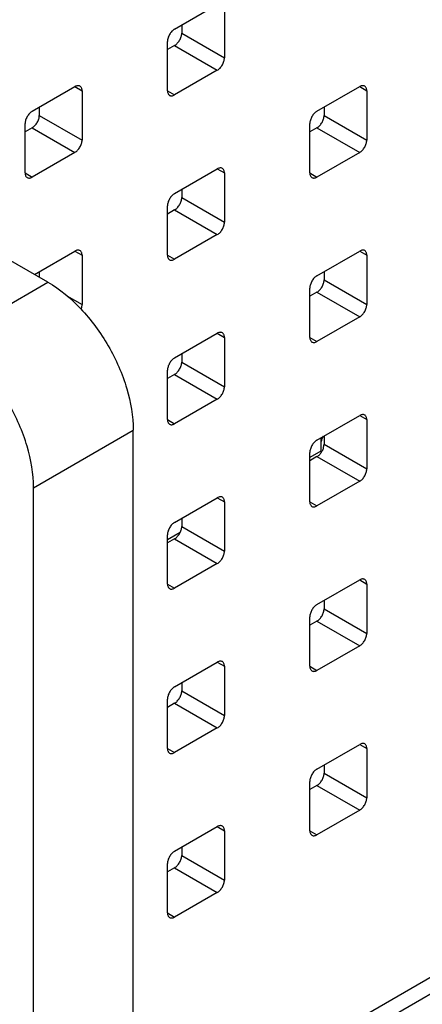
# Model space of a CAD drawing. Header units: inches. Extents: x 0 to 34, y 0 to 22.
# Tile 57 of 71: x 27.695 to 27.925, y 11.953 to 12.515. Entities that reach past the tile are written whole.
import ezdxf

# ---------------------------------------------------------------- set-up
doc = ezdxf.new("R2010")
doc.units = ezdxf.units.IN
doc.header["$LTSCALE"] = 1.87
doc.header["$MEASUREMENT"] = 0
doc.layers.get('0').update_dxf_attribs({"linetype": 'CONTINUOUS'})
doc.layers.add('02___PRT_ALL_AXES', color=7, linetype='CONTINUOUS')

msp = doc.modelspace()

# ---------------------------------------------------------------- linework, layer by layer
at = {"color": 7, "linetype": 'CONTINUOUS'}
for p, q in [((27.71156, 12.36514), (19.97189, 16.83393)), ((27.78382, 12.50946), (27.80818, 12.52352)), ((27.81224, 12.52118), (27.81224, 12.49305)), ((27.78788, 12.50712), (27.81224, 12.49305)), ((27.77976, 12.4743), (27.77976, 12.50243)), ((27.78382, 12.50009), (27.80818, 12.48602)), ((27.80818, 12.48602), (27.78382, 12.47196)), ((27.70262, 12.46258), (27.72698, 12.47664)), ((27.72698, 12.47664), (27.73104, 12.4743)), ((27.76027, 11.86152), (28.82848, 12.47829)), ((27.86502, 12.46259), (27.88938, 12.47665)), ((27.88938, 12.47665), (27.89344, 12.47431)), ((27.73104, 12.4743), (27.73104, 12.44617)), ((27.77976, 12.4743), (27.78382, 12.47196)), ((27.89344, 12.47431), (27.89344, 12.44618)), ((27.70668, 12.46024), (27.73104, 12.44617)), ((27.86908, 12.46024), (27.89344, 12.44618)), ((27.69857, 12.42742), (27.69857, 12.45554)), ((27.70262, 12.4532), (27.72698, 12.43914)), ((27.86096, 12.42743), (27.86096, 12.45555)), ((27.86502, 12.45321), (27.88938, 12.43915)), ((27.72698, 12.43914), (27.70262, 12.42507)), ((27.88938, 12.43915), (27.86502, 12.42508)), ((27.78382, 12.4157), (27.80818, 12.42977)), ((27.80818, 12.42977), (27.81224, 12.42742)), ((27.69857, 12.42742), (27.70262, 12.42507)), ((27.81224, 12.42742), (27.81224, 12.3993)), ((27.86096, 12.42743), (27.86502, 12.42508)), ((27.78788, 12.41336), (27.81224, 12.3993)), ((27.77976, 12.38055), (27.77976, 12.40867)), ((27.78382, 12.40633), (27.80818, 12.39227)), ((27.80818, 12.39227), (27.78382, 12.3782)), ((27.7039, 12.36956), (27.72698, 12.38289)), ((27.72698, 12.38289), (27.73104, 12.38054)), ((27.73104, 12.38054), (27.73104, 12.35242)), ((27.77976, 12.38055), (27.78382, 12.3782)), ((27.86502, 12.36883), (27.88938, 12.3829)), ((27.88938, 12.3829), (27.89344, 12.38055)), ((27.89344, 12.38055), (27.89344, 12.35243)), ((27.65472, 12.33232), (27.71156, 12.36514)), ((27.86908, 12.36649), (27.89344, 12.35243)), ((27.72245, 12.35738), (27.73104, 12.35242)), ((27.86096, 12.33367), (27.86096, 12.3618)), ((27.86502, 12.35946), (27.88938, 12.34539)), ((28.58489, 12.34702), (27.77976, 11.88214)), ((27.88938, 12.34539), (27.86502, 12.33133)), ((27.78382, 12.32195), (27.80818, 12.33601)), ((27.80818, 12.33601), (27.81224, 12.33367)), ((27.81224, 12.33367), (27.81224, 12.30554)), ((27.86096, 12.33367), (27.86502, 12.33133)), ((27.78788, 12.31961), (27.81224, 12.30554)), ((27.77976, 12.28679), (27.77976, 12.31492)), ((27.78382, 12.31258), (27.80818, 12.29851)), ((27.80818, 12.29851), (27.78382, 12.28445)), ((27.86502, 12.27508), (27.88938, 12.28914)), ((27.88938, 12.28914), (27.89344, 12.2868)), ((27.77976, 12.28679), (27.78382, 12.28445)), ((27.89344, 12.2868), (27.89344, 12.25867)), ((27.70344, 12.24794), (27.76027, 12.28076)), ((27.76027, 11.5746), (27.76027, 12.28076)), ((27.86908, 12.27274), (27.89344, 12.25867)), ((27.86096, 12.23992), (27.86096, 12.26804)), ((27.86502, 12.2657), (27.88938, 12.25164)), ((27.88938, 12.25164), (27.86502, 12.23757)), ((27.70344, 11.54178), (27.70344, 12.24794)), ((27.78382, 12.22819), (27.80818, 12.24226)), ((27.80818, 12.24226), (27.81224, 12.23991)), ((27.81224, 12.23991), (27.81224, 12.21179)), ((27.86096, 12.23992), (27.86502, 12.23757)), ((27.78788, 12.22585), (27.81224, 12.21179)), ((27.77976, 12.19304), (27.77976, 12.22116)), ((27.78382, 12.21882), (27.80818, 12.20476)), ((27.80818, 12.20476), (27.78382, 12.19069)), ((27.86502, 12.18132), (27.88938, 12.19539)), ((27.88938, 12.19539), (27.89344, 12.19304)), ((27.77976, 12.19304), (27.78382, 12.19069)), ((27.89344, 12.19304), (27.89344, 12.16492)), ((27.86908, 12.17898), (27.89344, 12.16492)), ((27.86096, 12.14616), (27.86096, 12.17429)), ((27.86502, 12.17195), (27.88938, 12.15788)), ((27.88938, 12.15788), (27.86502, 12.14382)), ((27.78382, 12.13444), (27.80818, 12.1485)), ((27.80818, 12.1485), (27.81224, 12.14616)), ((27.81224, 12.14616), (27.81224, 12.11803)), ((27.86096, 12.14616), (27.86502, 12.14382)), ((27.78788, 12.1321), (27.81224, 12.11803)), ((27.77976, 12.09928), (27.77976, 12.12741)), ((27.78382, 12.12507), (27.80818, 12.111)), ((27.80818, 12.111), (27.78382, 12.09694)), ((27.77976, 12.09928), (27.78382, 12.09694))]:
    msp.add_line(p, q, dxfattribs=at)
at = {"color": 3, "linetype": 'CONTINUOUS'}
for p, q in [((27.78788, 12.5118), (27.78788, 12.50712)), ((27.78382, 12.50009), (27.77976, 12.49774)), ((27.70668, 12.46492), (27.70668, 12.46024)), ((27.86908, 12.46493), (27.86908, 12.46024)), ((27.70262, 12.4532), (27.69857, 12.45086)), ((27.86502, 12.45321), (27.86096, 12.45087)), ((27.78788, 12.41805), (27.78788, 12.41336)), ((27.78382, 12.40633), (27.77976, 12.40399)), ((27.70668, 12.37117), (27.70668, 12.36795)), ((27.86908, 12.37117), (27.86908, 12.36649)), ((27.86502, 12.35946), (27.86096, 12.35711)), ((27.78788, 12.32429), (27.78788, 12.31961)), ((27.78382, 12.31258), (27.77976, 12.31023)), ((27.86908, 12.27742), (27.86908, 12.27274)), ((27.86502, 12.2657), (27.86096, 12.26336)), ((27.78788, 12.23054), (27.78788, 12.22585)), ((27.78382, 12.21882), (27.77976, 12.21648)), ((27.86908, 12.18367), (27.86908, 12.17898)), ((27.86502, 12.17195), (27.86096, 12.1696)), ((27.78788, 12.13678), (27.78788, 12.1321)), ((27.78382, 12.12507), (27.77976, 12.12272))]:
    msp.add_line(p, q, dxfattribs=at)
msp.add_arc((27.86208, 12.27078), 0.00587, 300.073, 305.3468, dxfattribs=at)
at = {"color": 7, "linetype": 'CONTINUOUS'}
for points, knots in [([(27.78382, 12.50946), (27.78325, 12.50913), (27.78215, 12.50821), (27.78088, 12.50647), (27.78001, 12.5045), (27.77976, 12.50309), (27.77976, 12.50243)], [0, 0, 0, 0, 0.237223, 0.500006, 0.762786, 1, 1, 1, 1]), ([(27.80818, 12.48602), (27.80876, 12.48635), (27.80985, 12.48727), (27.81112, 12.48901), (27.81199, 12.49098), (27.81224, 12.49239), (27.81224, 12.49305)], [0, 0, 0, 0, 0.237223, 0.500006, 0.762786, 1, 1, 1, 1]), ([(27.72985, 12.47693), (27.72967, 12.47703), (27.72923, 12.47719), (27.72851, 12.47721), (27.72774, 12.47703), (27.72724, 12.47679), (27.72698, 12.47664)], [0, 0, 0, 0, 0.217767, 0.450944, 0.710193, 1, 1, 1, 1]), ([(27.73104, 12.4743), (27.73104, 12.47459), (27.731, 12.47514), (27.73078, 12.4759), (27.7304, 12.47652), (27.73004, 12.47682), (27.72985, 12.47693)], [0, 0, 0, 0, 0.289801, 0.549049, 0.782227, 1, 1, 1, 1]), ([(27.89225, 12.47693), (27.89206, 12.47704), (27.89162, 12.4772), (27.8909, 12.47722), (27.89013, 12.47703), (27.88963, 12.4768), (27.88938, 12.47665)], [0, 0, 0, 0, 0.217767, 0.450944, 0.710193, 1, 1, 1, 1]), ([(27.89344, 12.47431), (27.89344, 12.4746), (27.89339, 12.47515), (27.89317, 12.47591), (27.89279, 12.47653), (27.89244, 12.47683), (27.89225, 12.47693)], [0, 0, 0, 0, 0.289801, 0.549049, 0.782227, 1, 1, 1, 1]), ([(27.77976, 12.4743), (27.77976, 12.47401), (27.77981, 12.47346), (27.78003, 12.4727), (27.78041, 12.47208), (27.78076, 12.47178), (27.78095, 12.47167)], [0, 0, 0, 0, 0.289801, 0.549049, 0.782227, 1, 1, 1, 1]), ([(27.78095, 12.47167), (27.78114, 12.47156), (27.78158, 12.4714), (27.7823, 12.47139), (27.78307, 12.47157), (27.78357, 12.47181), (27.78382, 12.47196)], [0, 0, 0, 0, 0.217767, 0.450944, 0.710193, 1, 1, 1, 1]), ([(27.70262, 12.46258), (27.70205, 12.46224), (27.70096, 12.46133), (27.69968, 12.45959), (27.69881, 12.45761), (27.69857, 12.45621), (27.69857, 12.45554)], [0, 0, 0, 0, 0.237223, 0.500006, 0.762786, 1, 1, 1, 1]), ([(27.86502, 12.46259), (27.86444, 12.46225), (27.86335, 12.46133), (27.86208, 12.4596), (27.86121, 12.45762), (27.86096, 12.45622), (27.86096, 12.45555)], [0, 0, 0, 0, 0.237223, 0.500006, 0.762786, 1, 1, 1, 1]), ([(27.72698, 12.43914), (27.72756, 12.43947), (27.72865, 12.44039), (27.72992, 12.44213), (27.73079, 12.4441), (27.73104, 12.44551), (27.73104, 12.44617)], [0, 0, 0, 0, 0.237223, 0.500006, 0.762786, 1, 1, 1, 1]), ([(27.88938, 12.43915), (27.88995, 12.43948), (27.89104, 12.4404), (27.89232, 12.44214), (27.89319, 12.44411), (27.89344, 12.44551), (27.89344, 12.44618)], [0, 0, 0, 0, 0.237223, 0.500006, 0.762786, 1, 1, 1, 1]), ([(27.81105, 12.43005), (27.81086, 12.43016), (27.81043, 12.43032), (27.8097, 12.43034), (27.80893, 12.43015), (27.80843, 12.42991), (27.80818, 12.42977)], [0, 0, 0, 0, 0.217767, 0.450944, 0.710193, 1, 1, 1, 1]), ([(27.81224, 12.42742), (27.81224, 12.42772), (27.8122, 12.42827), (27.81197, 12.42903), (27.8116, 12.42965), (27.81124, 12.42994), (27.81105, 12.43005)], [0, 0, 0, 0, 0.289801, 0.549049, 0.782227, 1, 1, 1, 1]), ([(27.69857, 12.42742), (27.69857, 12.42713), (27.69861, 12.42657), (27.69883, 12.42581), (27.69921, 12.4252), (27.69956, 12.4249), (27.69975, 12.42479)], [0, 0, 0, 0, 0.289801, 0.549049, 0.782227, 1, 1, 1, 1]), ([(27.69975, 12.42479), (27.69994, 12.42468), (27.70038, 12.42452), (27.7011, 12.4245), (27.70187, 12.42469), (27.70237, 12.42493), (27.70262, 12.42507)], [0, 0, 0, 0, 0.217767, 0.450944, 0.710193, 1, 1, 1, 1]), ([(27.86096, 12.42743), (27.86096, 12.42714), (27.861, 12.42658), (27.86123, 12.42582), (27.8616, 12.42521), (27.86196, 12.42491), (27.86215, 12.4248)], [0, 0, 0, 0, 0.289801, 0.549049, 0.782227, 1, 1, 1, 1]), ([(27.86215, 12.4248), (27.86234, 12.42469), (27.86277, 12.42453), (27.86349, 12.42451), (27.86426, 12.4247), (27.86477, 12.42494), (27.86502, 12.42508)], [0, 0, 0, 0, 0.217767, 0.450944, 0.710193, 1, 1, 1, 1]), ([(27.78382, 12.4157), (27.78325, 12.41537), (27.78215, 12.41445), (27.78088, 12.41271), (27.78001, 12.41074), (27.77976, 12.40934), (27.77976, 12.40867)], [0, 0, 0, 0, 0.237223, 0.500006, 0.762786, 1, 1, 1, 1]), ([(27.80818, 12.39227), (27.80876, 12.3926), (27.80985, 12.39352), (27.81112, 12.39526), (27.81199, 12.39723), (27.81224, 12.39863), (27.81224, 12.3993)], [0, 0, 0, 0, 0.237223, 0.500006, 0.762786, 1, 1, 1, 1]), ([(27.72985, 12.38317), (27.72967, 12.38328), (27.72923, 12.38344), (27.72851, 12.38346), (27.72774, 12.38327), (27.72724, 12.38303), (27.72698, 12.38289)], [0, 0, 0, 0, 0.217767, 0.450944, 0.710193, 1, 1, 1, 1]), ([(27.73104, 12.38054), (27.73104, 12.38083), (27.731, 12.38139), (27.73078, 12.38215), (27.7304, 12.38276), (27.73004, 12.38306), (27.72985, 12.38317)], [0, 0, 0, 0, 0.289801, 0.549049, 0.782227, 1, 1, 1, 1]), ([(27.77976, 12.38055), (27.77976, 12.38025), (27.77981, 12.3797), (27.78003, 12.37894), (27.78041, 12.37832), (27.78076, 12.37803), (27.78095, 12.37792)], [0, 0, 0, 0, 0.289801, 0.549049, 0.782227, 1, 1, 1, 1]), ([(27.89225, 12.38318), (27.89206, 12.38329), (27.89162, 12.38345), (27.8909, 12.38347), (27.89013, 12.38328), (27.88963, 12.38304), (27.88938, 12.3829)], [0, 0, 0, 0, 0.217767, 0.450944, 0.710193, 1, 1, 1, 1]), ([(27.89344, 12.38055), (27.89344, 12.38084), (27.89339, 12.3814), (27.89317, 12.38216), (27.89279, 12.38277), (27.89244, 12.38307), (27.89225, 12.38318)], [0, 0, 0, 0, 0.289801, 0.549049, 0.782227, 1, 1, 1, 1]), ([(27.78095, 12.37792), (27.78114, 12.37781), (27.78158, 12.37765), (27.7823, 12.37763), (27.78307, 12.37782), (27.78357, 12.37806), (27.78382, 12.3782)], [0, 0, 0, 0, 0.217767, 0.450944, 0.710193, 1, 1, 1, 1]), ([(27.86502, 12.36883), (27.86444, 12.3685), (27.86335, 12.36758), (27.86208, 12.36584), (27.86121, 12.36387), (27.86096, 12.36246), (27.86096, 12.3618)], [0, 0, 0, 0, 0.237223, 0.500006, 0.762786, 1, 1, 1, 1]), ([(27.71156, 12.36514), (27.71847, 12.36115), (27.73156, 12.35013), (27.74684, 12.32926), (27.75728, 12.30559), (27.76027, 12.28874), (27.76027, 12.28076)], [0, 0, 0, 0, 0.237223, 0.500006, 0.762786, 1, 1, 1, 1]), ([(27.73048, 12.34971), (27.73057, 12.34994), (27.73088, 12.35081), (27.73104, 12.35174), (27.73104, 12.35242)], [0, 0, 0, 0, 0.266445, 1, 1, 1, 1]), ([(27.88938, 12.34539), (27.88995, 12.34573), (27.89104, 12.34664), (27.89232, 12.34838), (27.89319, 12.35036), (27.89344, 12.35176), (27.89344, 12.35243)], [0, 0, 0, 0, 0.237223, 0.500006, 0.762786, 1, 1, 1, 1]), ([(27.81105, 12.3363), (27.81086, 12.33641), (27.81043, 12.33657), (27.8097, 12.33658), (27.80893, 12.3364), (27.80843, 12.33616), (27.80818, 12.33601)], [0, 0, 0, 0, 0.217767, 0.450944, 0.710193, 1, 1, 1, 1]), ([(27.81224, 12.33367), (27.81224, 12.33396), (27.8122, 12.33451), (27.81197, 12.33527), (27.8116, 12.33589), (27.81124, 12.33619), (27.81105, 12.3363)], [0, 0, 0, 0, 0.289801, 0.549049, 0.782227, 1, 1, 1, 1]), ([(27.70344, 12.24794), (27.70344, 12.25593), (27.70044, 12.27277), (27.69, 12.29644), (27.67472, 12.31731), (27.66163, 12.32833), (27.65472, 12.33232)], [0, 0, 0, 0, 0.237214, 0.499994, 0.762777, 1, 1, 1, 1]), ([(27.86096, 12.33367), (27.86096, 12.33338), (27.861, 12.33283), (27.86123, 12.33207), (27.8616, 12.33145), (27.86196, 12.33115), (27.86215, 12.33104)], [0, 0, 0, 0, 0.289801, 0.549049, 0.782227, 1, 1, 1, 1]), ([(27.86215, 12.33104), (27.86234, 12.33094), (27.86277, 12.33078), (27.86349, 12.33076), (27.86426, 12.33094), (27.86477, 12.33118), (27.86502, 12.33133)], [0, 0, 0, 0, 0.217767, 0.450944, 0.710193, 1, 1, 1, 1]), ([(27.78382, 12.32195), (27.78325, 12.32162), (27.78215, 12.3207), (27.78088, 12.31896), (27.78001, 12.31699), (27.77976, 12.31558), (27.77976, 12.31492)], [0, 0, 0, 0, 0.237223, 0.500006, 0.762786, 1, 1, 1, 1]), ([(27.80818, 12.29851), (27.80876, 12.29884), (27.80985, 12.29976), (27.81112, 12.3015), (27.81199, 12.30347), (27.81224, 12.30488), (27.81224, 12.30554)], [0, 0, 0, 0, 0.237223, 0.500006, 0.762786, 1, 1, 1, 1]), ([(27.89225, 12.28942), (27.89206, 12.28953), (27.89162, 12.28969), (27.8909, 12.28971), (27.89013, 12.28952), (27.88963, 12.28929), (27.88938, 12.28914)], [0, 0, 0, 0, 0.217767, 0.450944, 0.710193, 1, 1, 1, 1]), ([(27.89344, 12.2868), (27.89344, 12.28709), (27.89339, 12.28764), (27.89317, 12.2884), (27.89279, 12.28902), (27.89244, 12.28932), (27.89225, 12.28942)], [0, 0, 0, 0, 0.289801, 0.549049, 0.782227, 1, 1, 1, 1]), ([(27.77976, 12.28679), (27.77976, 12.2865), (27.77981, 12.28595), (27.78003, 12.28519), (27.78041, 12.28457), (27.78076, 12.28427), (27.78095, 12.28416)], [0, 0, 0, 0, 0.289801, 0.549049, 0.782227, 1, 1, 1, 1]), ([(27.78095, 12.28416), (27.78114, 12.28405), (27.78158, 12.2839), (27.7823, 12.28388), (27.78307, 12.28406), (27.78357, 12.2843), (27.78382, 12.28445)], [0, 0, 0, 0, 0.217767, 0.450944, 0.710193, 1, 1, 1, 1]), ([(27.86502, 12.27508), (27.86444, 12.27474), (27.86335, 12.27383), (27.86208, 12.27209), (27.86121, 12.27011), (27.86096, 12.26871), (27.86096, 12.26804)], [0, 0, 0, 0, 0.237223, 0.500006, 0.762786, 1, 1, 1, 1]), ([(27.88938, 12.25164), (27.88995, 12.25197), (27.89104, 12.25289), (27.89232, 12.25463), (27.89319, 12.2566), (27.89344, 12.258), (27.89344, 12.25867)], [0, 0, 0, 0, 0.237223, 0.500006, 0.762786, 1, 1, 1, 1]), ([(27.81105, 12.24254), (27.81086, 12.24265), (27.81043, 12.24281), (27.8097, 12.24283), (27.80893, 12.24264), (27.80843, 12.2424), (27.80818, 12.24226)], [0, 0, 0, 0, 0.217767, 0.450944, 0.710193, 1, 1, 1, 1]), ([(27.81224, 12.23991), (27.81224, 12.24021), (27.8122, 12.24076), (27.81197, 12.24152), (27.8116, 12.24214), (27.81124, 12.24243), (27.81105, 12.24254)], [0, 0, 0, 0, 0.289801, 0.549049, 0.782227, 1, 1, 1, 1]), ([(27.86096, 12.23992), (27.86096, 12.23963), (27.861, 12.23907), (27.86123, 12.23831), (27.8616, 12.2377), (27.86196, 12.2374), (27.86215, 12.23729)], [0, 0, 0, 0, 0.289801, 0.549049, 0.782227, 1, 1, 1, 1]), ([(27.86215, 12.23729), (27.86234, 12.23718), (27.86277, 12.23702), (27.86349, 12.237), (27.86426, 12.23719), (27.86477, 12.23743), (27.86502, 12.23757)], [0, 0, 0, 0, 0.217767, 0.450944, 0.710193, 1, 1, 1, 1]), ([(27.78382, 12.22819), (27.78325, 12.22786), (27.78215, 12.22694), (27.78088, 12.2252), (27.78001, 12.22323), (27.77976, 12.22183), (27.77976, 12.22116)], [0, 0, 0, 0, 0.237223, 0.500006, 0.762786, 1, 1, 1, 1]), ([(27.80818, 12.20476), (27.80876, 12.20509), (27.80985, 12.20601), (27.81112, 12.20775), (27.81199, 12.20972), (27.81224, 12.21112), (27.81224, 12.21179)], [0, 0, 0, 0, 0.237223, 0.500006, 0.762786, 1, 1, 1, 1]), ([(27.89225, 12.19567), (27.89206, 12.19578), (27.89162, 12.19594), (27.8909, 12.19596), (27.89013, 12.19577), (27.88963, 12.19553), (27.88938, 12.19539)], [0, 0, 0, 0, 0.217767, 0.450944, 0.710193, 1, 1, 1, 1]), ([(27.89344, 12.19304), (27.89344, 12.19333), (27.89339, 12.19389), (27.89317, 12.19465), (27.89279, 12.19526), (27.89244, 12.19556), (27.89225, 12.19567)], [0, 0, 0, 0, 0.289801, 0.549049, 0.782227, 1, 1, 1, 1]), ([(27.77976, 12.19304), (27.77976, 12.19274), (27.77981, 12.19219), (27.78003, 12.19143), (27.78041, 12.19081), (27.78076, 12.19052), (27.78095, 12.19041)], [0, 0, 0, 0, 0.289801, 0.549049, 0.782227, 1, 1, 1, 1]), ([(27.78095, 12.19041), (27.78114, 12.1903), (27.78158, 12.19014), (27.7823, 12.19012), (27.78307, 12.19031), (27.78357, 12.19055), (27.78382, 12.19069)], [0, 0, 0, 0, 0.217767, 0.450944, 0.710193, 1, 1, 1, 1]), ([(27.86502, 12.18132), (27.86444, 12.18099), (27.86335, 12.18007), (27.86208, 12.17833), (27.86121, 12.17636), (27.86096, 12.17495), (27.86096, 12.17429)], [0, 0, 0, 0, 0.237223, 0.500006, 0.762786, 1, 1, 1, 1]), ([(27.88938, 12.15788), (27.88995, 12.15822), (27.89104, 12.15913), (27.89232, 12.16087), (27.89319, 12.16285), (27.89344, 12.16425), (27.89344, 12.16492)], [0, 0, 0, 0, 0.237223, 0.500006, 0.762786, 1, 1, 1, 1]), ([(27.81105, 12.14879), (27.81086, 12.1489), (27.81043, 12.14906), (27.8097, 12.14907), (27.80893, 12.14889), (27.80843, 12.14865), (27.80818, 12.1485)], [0, 0, 0, 0, 0.217767, 0.450944, 0.710193, 1, 1, 1, 1]), ([(27.81224, 12.14616), (27.81224, 12.14645), (27.8122, 12.147), (27.81197, 12.14776), (27.8116, 12.14838), (27.81124, 12.14868), (27.81105, 12.14879)], [0, 0, 0, 0, 0.289801, 0.549049, 0.782227, 1, 1, 1, 1]), ([(27.86096, 12.14616), (27.86096, 12.14587), (27.861, 12.14532), (27.86123, 12.14456), (27.8616, 12.14394), (27.86196, 12.14364), (27.86215, 12.14353)], [0, 0, 0, 0, 0.289801, 0.549049, 0.782227, 1, 1, 1, 1]), ([(27.86215, 12.14353), (27.86234, 12.14343), (27.86277, 12.14327), (27.86349, 12.14325), (27.86426, 12.14344), (27.86477, 12.14367), (27.86502, 12.14382)], [0, 0, 0, 0, 0.217767, 0.450944, 0.710193, 1, 1, 1, 1]), ([(27.78382, 12.13444), (27.78325, 12.13411), (27.78215, 12.13319), (27.78088, 12.13145), (27.78001, 12.12948), (27.77976, 12.12807), (27.77976, 12.12741)], [0, 0, 0, 0, 0.237223, 0.500006, 0.762786, 1, 1, 1, 1]), ([(27.80818, 12.111), (27.80876, 12.11133), (27.80985, 12.11225), (27.81112, 12.11399), (27.81199, 12.11596), (27.81224, 12.11737), (27.81224, 12.11803)], [0, 0, 0, 0, 0.237223, 0.500006, 0.762786, 1, 1, 1, 1]), ([(27.77976, 12.09928), (27.77976, 12.09899), (27.77981, 12.09844), (27.78003, 12.09768), (27.78041, 12.09706), (27.78076, 12.09676), (27.78095, 12.09665)], [0, 0, 0, 0, 0.289801, 0.549049, 0.782227, 1, 1, 1, 1]), ([(27.78095, 12.09665), (27.78114, 12.09654), (27.78158, 12.09639), (27.7823, 12.09637), (27.78307, 12.09655), (27.78357, 12.09679), (27.78382, 12.09694)], [0, 0, 0, 0, 0.217767, 0.450944, 0.710193, 1, 1, 1, 1])]:
    msp.add_open_spline(points, degree=3, knots=knots, dxfattribs=at)
at = {"color": 3, "linetype": 'CONTINUOUS'}
for points, knots in [([(27.78382, 12.50009), (27.7844, 12.50042), (27.78549, 12.50134), (27.78676, 12.50308), (27.78763, 12.50505), (27.78788, 12.50645), (27.78788, 12.50712)], [0, 0, 0, 0, 0.237223, 0.500006, 0.762786, 1, 1, 1, 1]), ([(27.70262, 12.4532), (27.7032, 12.45354), (27.70429, 12.45445), (27.70557, 12.45619), (27.70644, 12.45817), (27.70668, 12.45957), (27.70668, 12.46024)], [0, 0, 0, 0, 0.237223, 0.500006, 0.762786, 1, 1, 1, 1]), ([(27.86502, 12.45321), (27.86559, 12.45355), (27.86669, 12.45446), (27.86796, 12.4562), (27.86883, 12.45818), (27.86908, 12.45958), (27.86908, 12.46024)], [0, 0, 0, 0, 0.237223, 0.500006, 0.762786, 1, 1, 1, 1]), ([(27.78382, 12.40633), (27.7844, 12.40666), (27.78549, 12.40758), (27.78676, 12.40932), (27.78763, 12.41129), (27.78788, 12.4127), (27.78788, 12.41336)], [0, 0, 0, 0, 0.237223, 0.500006, 0.762786, 1, 1, 1, 1]), ([(27.86502, 12.35946), (27.86559, 12.35979), (27.86669, 12.36071), (27.86796, 12.36245), (27.86883, 12.36442), (27.86908, 12.36582), (27.86908, 12.36649)], [0, 0, 0, 0, 0.237223, 0.500006, 0.762786, 1, 1, 1, 1]), ([(27.78382, 12.31258), (27.7844, 12.31291), (27.78549, 12.31383), (27.78676, 12.31557), (27.78763, 12.31754), (27.78788, 12.31894), (27.78788, 12.31961)], [0, 0, 0, 0, 0.237223, 0.500006, 0.762786, 1, 1, 1, 1]), ([(27.86547, 12.266), (27.866, 12.26637), (27.86697, 12.26729), (27.8681, 12.26897), (27.86886, 12.27082), (27.86908, 12.27212), (27.86908, 12.27274)], [0, 0, 0, 0, 0.243838, 0.506627, 0.765854, 1, 1, 1, 1]), ([(27.78382, 12.21882), (27.7844, 12.21915), (27.78549, 12.22007), (27.78676, 12.22181), (27.78763, 12.22378), (27.78788, 12.22519), (27.78788, 12.22585)], [0, 0, 0, 0, 0.237223, 0.500006, 0.762786, 1, 1, 1, 1]), ([(27.86502, 12.17195), (27.86559, 12.17228), (27.86669, 12.1732), (27.86796, 12.17494), (27.86883, 12.17691), (27.86908, 12.17831), (27.86908, 12.17898)], [0, 0, 0, 0, 0.237223, 0.500006, 0.762786, 1, 1, 1, 1]), ([(27.78382, 12.12507), (27.7844, 12.1254), (27.78549, 12.12632), (27.78676, 12.12806), (27.78763, 12.13003), (27.78788, 12.13143), (27.78788, 12.1321)], [0, 0, 0, 0, 0.237223, 0.500006, 0.762786, 1, 1, 1, 1])]:
    msp.add_open_spline(points, degree=3, knots=knots, dxfattribs=at)
at = {"layer": '02___PRT_ALL_AXES', "color": 7, "linetype": 'CONTINUOUS'}
for p, q in [((27.86729, 12.27639), (27.86729, 12.26884)), ((27.86729, 12.26884), (27.86096, 12.26518)), ((27.78703, 12.2225), (27.77976, 12.2183)), ((27.86502, 12.08757), (27.88938, 12.10163)), ((27.88938, 12.10163), (27.89344, 12.09929)), ((27.89344, 12.09929), (27.89344, 12.07116)), ((27.86908, 12.08523), (27.89344, 12.07116)), ((27.86096, 12.05241), (27.86096, 12.08053)), ((27.86502, 12.07819), (27.88938, 12.06413)), ((27.88938, 12.06413), (27.86502, 12.05006)), ((27.78382, 12.04068), (27.80818, 12.05475)), ((27.80818, 12.05475), (27.81224, 12.05241)), ((27.81224, 12.05241), (27.81224, 12.02428)), ((27.86096, 12.05241), (27.86502, 12.05006)), ((27.78788, 12.03834), (27.81224, 12.02428)), ((27.77976, 12.00553), (27.77976, 12.03365)), ((27.78382, 12.03131), (27.80818, 12.01725)), ((27.80818, 12.01725), (27.78382, 12.00318)), ((27.77976, 12.00553), (27.78382, 12.00318))]:
    msp.add_line(p, q, dxfattribs=at)
at = {"layer": '02___PRT_ALL_AXES', "color": 3, "linetype": 'CONTINUOUS'}
for p, q in [((27.86908, 12.08991), (27.86908, 12.08523)), ((27.86502, 12.07819), (27.86096, 12.07585)), ((27.78788, 12.04303), (27.78788, 12.03834)), ((27.78382, 12.03131), (27.77976, 12.02897))]:
    msp.add_line(p, q, dxfattribs=at)
at = {"layer": '02___PRT_ALL_AXES', "color": 7, "linetype": 'CONTINUOUS'}
msp.add_open_spline([(27.86749, 12.27418), (27.86779, 12.27532), (27.86824, 12.27643), (27.86882, 12.27746)], degree=3, dxfattribs=at)
for points, knots in [([(27.89225, 12.10192), (27.89206, 12.10202), (27.89162, 12.10218), (27.8909, 12.1022), (27.89013, 12.10202), (27.88963, 12.10178), (27.88938, 12.10163)], [0, 0, 0, 0, 0.217767, 0.450944, 0.710193, 1, 1, 1, 1]), ([(27.89344, 12.09929), (27.89344, 12.09958), (27.89339, 12.10013), (27.89317, 12.10089), (27.89279, 12.10151), (27.89244, 12.10181), (27.89225, 12.10192)], [0, 0, 0, 0, 0.289801, 0.549049, 0.782227, 1, 1, 1, 1]), ([(27.86502, 12.08757), (27.86444, 12.08723), (27.86335, 12.08632), (27.86208, 12.08458), (27.86121, 12.0826), (27.86096, 12.0812), (27.86096, 12.08053)], [0, 0, 0, 0, 0.237223, 0.500006, 0.762786, 1, 1, 1, 1]), ([(27.88938, 12.06413), (27.88995, 12.06446), (27.89104, 12.06538), (27.89232, 12.06712), (27.89319, 12.06909), (27.89344, 12.0705), (27.89344, 12.07116)], [0, 0, 0, 0, 0.237223, 0.500006, 0.762786, 1, 1, 1, 1]), ([(27.81105, 12.05503), (27.81086, 12.05514), (27.81043, 12.0553), (27.8097, 12.05532), (27.80893, 12.05513), (27.80843, 12.05489), (27.80818, 12.05475)], [0, 0, 0, 0, 0.217767, 0.450944, 0.710193, 1, 1, 1, 1]), ([(27.81224, 12.05241), (27.81224, 12.0527), (27.8122, 12.05325), (27.81197, 12.05401), (27.8116, 12.05463), (27.81124, 12.05492), (27.81105, 12.05503)], [0, 0, 0, 0, 0.289801, 0.549049, 0.782227, 1, 1, 1, 1]), ([(27.86096, 12.05241), (27.86096, 12.05212), (27.861, 12.05156), (27.86123, 12.0508), (27.8616, 12.05019), (27.86196, 12.04989), (27.86215, 12.04978)], [0, 0, 0, 0, 0.289801, 0.549049, 0.782227, 1, 1, 1, 1]), ([(27.86215, 12.04978), (27.86234, 12.04967), (27.86277, 12.04951), (27.86349, 12.04949), (27.86426, 12.04968), (27.86477, 12.04992), (27.86502, 12.05006)], [0, 0, 0, 0, 0.217767, 0.450944, 0.710193, 1, 1, 1, 1]), ([(27.78382, 12.04068), (27.78325, 12.04035), (27.78215, 12.03943), (27.78088, 12.03769), (27.78001, 12.03572), (27.77976, 12.03432), (27.77976, 12.03365)], [0, 0, 0, 0, 0.237223, 0.500006, 0.762786, 1, 1, 1, 1]), ([(27.80818, 12.01725), (27.80876, 12.01758), (27.80985, 12.0185), (27.81112, 12.02024), (27.81199, 12.02221), (27.81224, 12.02361), (27.81224, 12.02428)], [0, 0, 0, 0, 0.237223, 0.500006, 0.762786, 1, 1, 1, 1]), ([(27.77976, 12.00553), (27.77976, 12.00524), (27.77981, 12.00468), (27.78003, 12.00392), (27.78041, 12.00331), (27.78076, 12.00301), (27.78095, 12.0029)], [0, 0, 0, 0, 0.289801, 0.549049, 0.782227, 1, 1, 1, 1]), ([(27.78095, 12.0029), (27.78114, 12.00279), (27.78158, 12.00263), (27.7823, 12.00261), (27.78307, 12.0028), (27.78357, 12.00304), (27.78382, 12.00318)], [0, 0, 0, 0, 0.217767, 0.450944, 0.710193, 1, 1, 1, 1])]:
    msp.add_open_spline(points, degree=3, knots=knots, dxfattribs=at)
at = {"layer": '02___PRT_ALL_AXES', "color": 3, "linetype": 'CONTINUOUS'}
for points in [[(27.86502, 12.07819), (27.86559, 12.07853), (27.86669, 12.07944), (27.86796, 12.08118), (27.86883, 12.08316), (27.86908, 12.08456), (27.86908, 12.08523)], [(27.78382, 12.03131), (27.7844, 12.03164), (27.78549, 12.03256), (27.78676, 12.0343), (27.78763, 12.03627), (27.78788, 12.03768), (27.78788, 12.03834)]]:
    msp.add_open_spline(points, degree=3, knots=[0, 0, 0, 0, 0.237223, 0.500006, 0.762786, 1, 1, 1, 1], dxfattribs=at)

doc.saveas('drawing.dxf')
